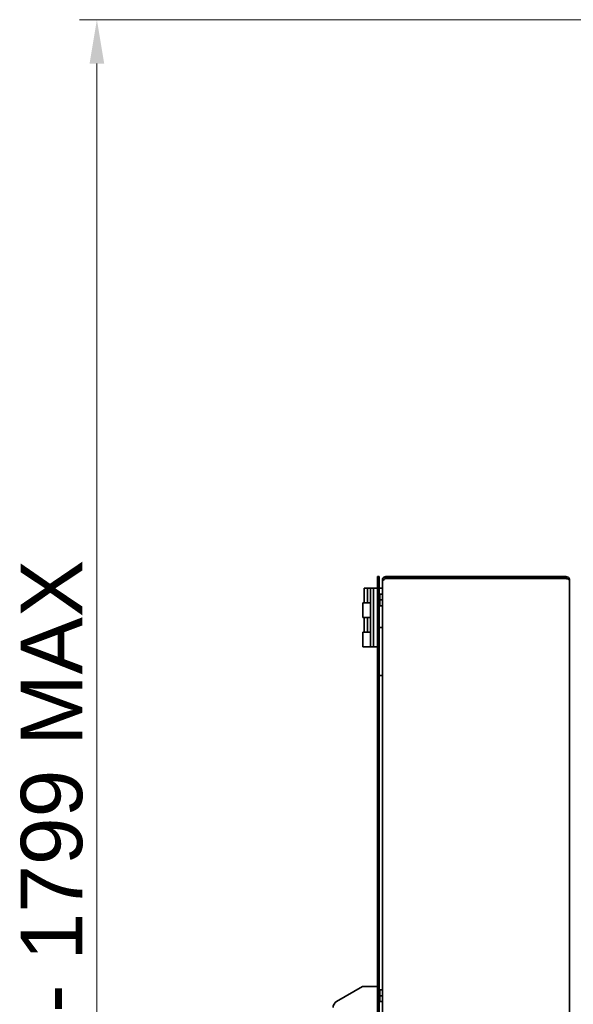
# Model space of a CAD drawing. Header units: millimetres. Extents: x 0 to 7128, y 0 to 5040.
# Tile 31 of 95: x 1463 to 1842, y 1473 to 2146. Entities that reach past the tile are written whole.
import ezdxf

# ---------------------------------------------------------------- set-up
doc = ezdxf.new("R2010")
doc.units = ezdxf.units.MM
doc.header["$LTSCALE"] = 12
doc.layers.add('Quote(ISO)', color=7, linetype='Continuous', lineweight=25, true_color=0x80ff00)
doc.layers.add('Spigoli visibili(ISO)', color=7, linetype='Continuous', lineweight=35)
doc.styles.add('Corrente-BSI', font='arial.ttf')
doc.dimstyles.new('DEFAULT-ISO', dxfattribs={"dimscale": 12, "dimtxt": 3.5, "dimasz": 2.5, "dimexe": 1, "dimexo": 1, "dimgap": 0.762, "dimtad": 1, "dimtoh": 1, "dimrnd": 1e-08, "dimtxsty": 'Corrente-BSI', "dimcen": 0.09, "dimdle": 10, "dimclrd": 7, "dimclre": 7, "dimclrt": 7, "dimazin": 2, "dimtfac": 0.571429, "dimtmove": 0, "dimatfit": 3, "dimfxl": 1, "dimtolj": 1, "dimlwd": 5, "dimlwe": 5, "dimarcsym": 0})

# ---------------------------------------------------------------- blocks, each defined once
blk = doc.blocks.new('*D29')
at = {"layer": 'Defpoints', "color": 0, "linetype": 'Continuous', "transparency": 16777216}
for p in [(1515.79, 2146.13), (1923.79, 2146.13), (1862.99, 783.73)]:
    blk.add_point(p, dxfattribs=at)
at = {"layer": 'Quote(ISO)', "color": 7, "linetype": 'Continuous', "lineweight": 5, "transparency": 16777216}
for p, q in [((1911.79, 2146.13), (1503.79, 2146.13)), ((1515.79, 813.73), (1515.79, 2116.13)), ((1850.99, 783.73), (1503.79, 783.73))]:
    blk.add_line(p, q, dxfattribs=at)
at = {"layer": 'Quote(ISO)', "color": 7, "linetype": 'Continuous', "transparency": 16777216}
for points in [[(1510.79, 2116.13), (1520.79, 2116.13), (1515.79, 2146.13)], [(1510.79, 813.73), (1520.79, 813.73), (1515.79, 783.73)]]:
    blk.add_solid(points, dxfattribs=at)
at = {"layer": 'Quote(ISO)', "color": 7, "linetype": 'Continuous', "lineweight": 9, "transparency": 16777216, "insert": (1463.73, 1196.27), "char_height": 42, "attachment_point": 1, "rotation": 90, "style": 'Corrente-BSI'}
blk.add_mtext('\\A1;\\fArial|b0|i0;1703 MIN - 1799 MAX', dxfattribs=at)

msp = doc.modelspace()

# ---------------------------------------------------------------- linework, layer by layer
at = {"layer": 'Spigoli visibili(ISO)'}
for p, q in [((1707.7105, 1762.9321), (1707.7105, 1765.3321)), ((1708.9105, 1765.3321), (1707.7105, 1765.3321)), ((1708.9105, 1765.3321), (1708.9105, 1762.9321)), ((1711.2804, 1764.0756), (1710.9905, 1764.0756)), ((1710.9905, 1764.0756), (1710.9905, 1762.9321)), ((1713.3905, 1764.0756), (1713.0264, 1764.0756)), ((1836.5905, 1765.3321), (1713.3905, 1765.3321)), ((1713.3905, 1765.3321), (1713.3905, 1764.1321)), ((1836.5905, 1764.1321), (1713.3905, 1764.1321)), ((1713.3905, 1764.0756), (1836.5905, 1764.0756)), ((1836.5905, 1764.1321), (1836.5905, 1765.3321)), ((1698.5105, 1757.3321), (1700.9105, 1757.3321)), ((1698.5105, 1757.3321), (1698.5105, 1747.3321)), ((1700.9105, 1757.3321), (1702.9105, 1757.3321)), ((1700.9105, 1757.3321), (1700.9105, 1747.3321)), ((1702.9105, 1757.3321), (1704.9105, 1757.3321)), ((1702.9105, 1757.3321), (1702.9105, 1717.3321)), ((1704.9105, 1757.3321), (1707.7105, 1757.3321)), ((1704.9105, 1757.3321), (1704.9105, 1717.3321)), ((1707.7105, 1762.9321), (1707.7105, 1119.7321)), ((1708.9105, 1119.7321), (1708.9105, 1762.9321)), ((1710.9905, 1757.3321), (1708.9105, 1757.3321)), ((1711.508, 1762.9321), (1710.9905, 1762.9321)), ((1710.9905, 1762.9321), (1710.9905, 1762.0836)), ((1710.9905, 1729.9955), (1710.9905, 1762.0836)), ((1838.9905, 1762.9321), (1838.9905, 967.7321)), ((1708.9105, 1752.8921), (1709.1645, 1753.3321)), ((1709.1645, 1753.3321), (1709.5218, 1753.3321)), ((1710.9905, 1753.3321), (1709.5218, 1753.3321)), ((1697.7105, 1747.3321), (1700.667, 1747.3321)), ((1697.7105, 1747.3321), (1697.7105, 1737.3321)), ((1700.667, 1747.3321), (1700.9105, 1747.3321)), ((1700.9105, 1747.3321), (1702.9105, 1747.3321)), ((1702.9105, 1747.3321), (1702.1105, 1747.3321)), ((1708.9105, 1745.7721), (1709.1645, 1745.3321)), ((1709.5218, 1745.3321), (1709.1645, 1745.3321)), ((1710.9905, 1749.3321), (1709.5218, 1749.3321)), ((1710.9905, 1745.3321), (1709.5218, 1745.3321)), ((1697.7105, 1737.3321), (1700.667, 1737.3321)), ((1698.5105, 1727.3321), (1698.5105, 1737.3321)), ((1700.667, 1737.3321), (1700.9105, 1737.3321)), ((1700.9105, 1727.3321), (1700.9105, 1737.3321)), ((1700.9105, 1737.3321), (1702.9105, 1737.3321)), ((1702.9105, 1737.3321), (1702.1105, 1737.3321)), ((1708.9105, 1730.5321), (1710.9905, 1730.5321)), ((1697.7105, 1727.3321), (1700.667, 1727.3321)), ((1697.7105, 1717.3321), (1697.7105, 1727.3321)), ((1700.667, 1727.3321), (1700.9105, 1727.3321)), ((1700.9105, 1727.3321), (1702.9105, 1727.3321)), ((1702.9105, 1727.3321), (1702.1105, 1727.3321)), ((1710.9905, 1729.9955), (1710.9905, 1729.3321)), ((1710.9905, 1698.9321), (1710.9905, 1729.3321)), ((1697.7105, 1717.3321), (1702.1105, 1717.3321)), ((1702.9105, 1717.3321), (1702.1105, 1717.3321)), ((1702.9105, 1717.3321), (1704.9105, 1717.3321)), ((1704.9105, 1717.3321), (1707.7105, 1717.3321)), ((1708.9105, 1697.7321), (1710.9905, 1697.7321)), ((1710.9905, 1698.9321), (1710.9905, 1698.2688)), ((1710.9905, 1205.1955), (1710.9905, 1698.2688)), ((1679.7105, 1474.7708), (1697.3105, 1484.9321)), ((1697.3105, 1484.9321), (1707.7105, 1484.9321)), ((1708.9105, 1482.2921), (1709.1645, 1482.7321)), ((1709.1645, 1482.7321), (1709.5218, 1482.7321)), ((1709.5218, 1482.7321), (1710.9905, 1482.7321)), ((1708.9105, 1475.1721), (1709.1645, 1474.7321)), ((1709.5218, 1474.7321), (1709.1645, 1474.7321)), ((1709.5218, 1478.7321), (1710.9905, 1478.7321)), ((1709.5218, 1474.7321), (1710.9905, 1474.7321))]:
    msp.add_line(p, q, dxfattribs=at)
msp.add_arc((1682.1105, 1470.6138), 4.8, 120, 180, dxfattribs=at)
for points, knots in [([(1713.3905, 1765.3321), (1712.5694, 1765.3321), (1711.7628, 1764.8776), (1711.3375, 1764.1753), (1711.1119, 1763.8027), (1710.9905, 1763.3677), (1710.9905, 1762.9321)], [0, 0, 0, 0, 1.02632188, 1.02632188, 1.02632188, 1.57079633, 1.57079633, 1.57079633, 1.57079633]), ([(1710.9905, 1762.0836), (1710.9905, 1762.5174), (1711.445, 1762.9513), (1712.1474, 1763.3851), (1712.52, 1763.6153), (1712.9549, 1763.8454), (1713.3905, 1764.0756)], [0, 0, 0, 0, 1.02632188, 1.02632188, 1.02632188, 1.57079633, 1.57079633, 1.57079633, 1.57079633]), ([(1838.9905, 1762.9321), (1838.9905, 1763.7532), (1838.536, 1764.5598), (1837.8336, 1764.9851), (1837.461, 1765.2107), (1837.0261, 1765.3321), (1836.5905, 1765.3321)], [0, 0, 0, 0, 1.02632188, 1.02632188, 1.02632188, 1.57079633, 1.57079633, 1.57079633, 1.57079633]), ([(1837.3838, 1763.8261), (1837.2728, 1763.9271), (1837.1437, 1764.0076), (1837.0023, 1764.0593), (1836.8707, 1764.1073), (1836.7306, 1764.1321), (1836.5905, 1764.1321)], [0.844254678, 0.844254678, 0.844254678, 0.844254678, 1.220509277, 1.220509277, 1.220509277, 1.570796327, 1.570796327, 1.570796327, 1.570796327]), ([(1836.5905, 1764.0756), (1837.4116, 1763.8265), (1838.2182, 1763.5775), (1838.6435, 1763.3285), (1838.8691, 1763.1964), (1838.9905, 1763.0642), (1838.9905, 1762.9321)], [0, 0, 0, 0, 1.02632188, 1.02632188, 1.02632188, 1.57079633, 1.57079633, 1.57079633, 1.57079633])]:
    msp.add_open_spline(points, degree=3, knots=knots, dxfattribs=at)
msp.add_open_spline([(1713.3905, 1764.1321), (1712.9578, 1764.1321), (1712.5383, 1763.8732), (1712.3319, 1763.495)], degree=3, dxfattribs=at)
for points in [[(1709.5218, 1753.3321), (1708.8551, 1751.3321), (1709.5218, 1749.3321)], [(1709.5218, 1749.3321), (1708.8551, 1747.3321), (1709.5218, 1745.3321)], [(1709.5218, 1482.7321), (1708.8551, 1480.7321), (1709.5218, 1478.7321)], [(1709.5218, 1478.7321), (1708.8551, 1476.7321), (1709.5218, 1474.7321)]]:
    msp.add_rational_spline(points, [1, 1.15470053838, 1], degree=2, dxfattribs=at)

# ---------------------------------------------------------------- dimensions: what is measured, and where the dimension line sits
at = {"layer": 'Quote(ISO)', "color": 7, "linetype": 'Continuous', "lineweight": 9}
dim = msp.add_linear_dim(base=(1515.7905, 2146.1321), p1=(1862.9905, 783.7321), p2=(1923.7905, 2146.1321), angle=90, text='\\fArial|b0|i0;<> MIN - 1799 MAX', dimstyle='DEFAULT-ISO', override={"dimgap": 0.762, "dimtoh": 0, "dimdec": 2, "dimlfac": 1.25, "dimtol": 0, "dimlim": 0, "dimtp": 0, "dimtm": 0, "dimtdec": 2, "dimtofl": 0, "dimatfit": 1}, dxfattribs=at)
dim.commit()
dim.dimension.update_dxf_attribs({"geometry": '*D29', "text_midpoint": (1515.7905, 1483.1321), "dimtype": 160})

doc.saveas('drawing.dxf')
